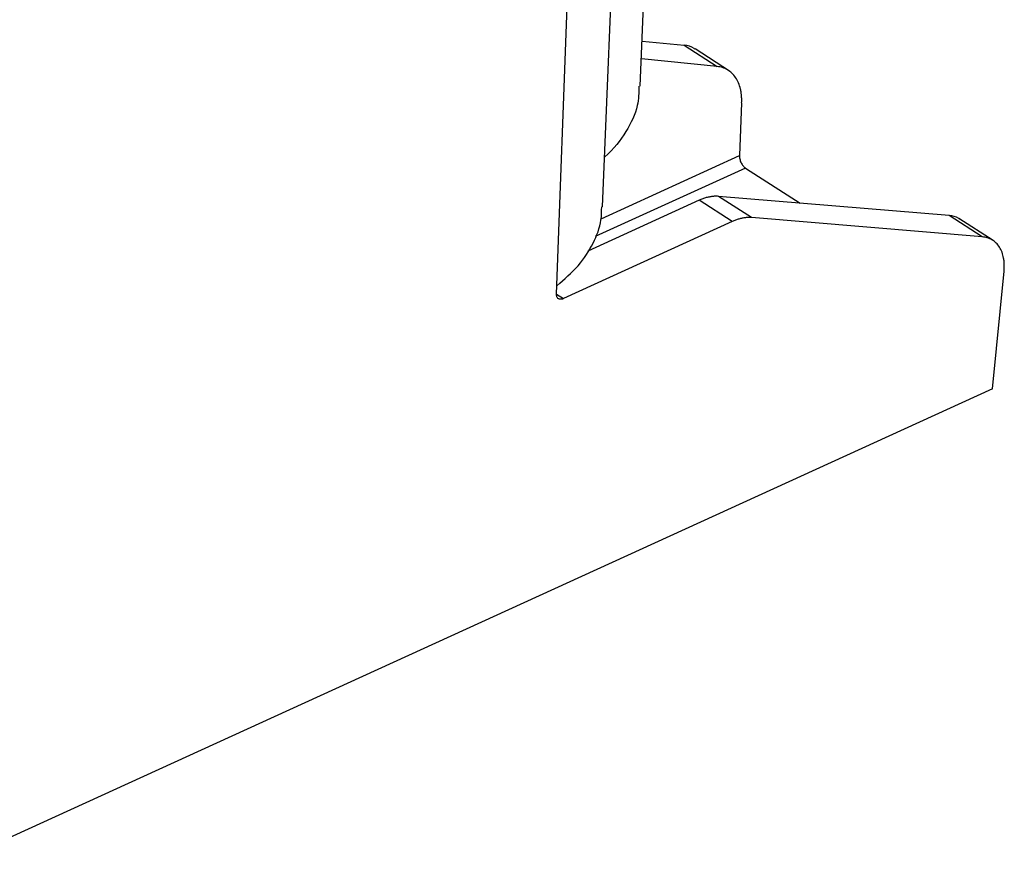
# Model space of a CAD drawing. Header units: millimetres. Extents: x -1111 to 1147, y -743 to 1146.
# Tile 93 of 203: x 1049 to 1147, y -629 to -543. Entities that reach past the tile are written whole.
import ezdxf

# ---------------------------------------------------------------- set-up
doc = ezdxf.new("R2010")
doc.units = ezdxf.units.MM

msp = doc.modelspace()

# ---------------------------------------------------------------- linework, layer by layer
at = {"color": 7, "linetype": 'Continuous', "lineweight": 25}
for p, q in [((1110.959, -549.935), (1112.997, -500.043)), ((1107.174, -562.042), (1108.811, -522.486)), ((1102.56, -570.8), (1103.775, -538.028)), ((1111.144, -545.409), (1115.357, -545.832)), ((1115.357, -545.832), (1118.674, -547.964)), ((1119.904, -548.416), (1116.455, -546.199)), ((1118.674, -547.964), (1111.071, -547.2)), ((1121.134, -551.59), (1120.914, -556.899)), ((1121.52, -558.146), (1127.01, -561.675)), ((1122.116, -563.122), (1118.799, -560.99)), ((1141.944, -562.92), (1118.799, -560.99)), ((1116.866, -561.388), (1105.688, -566.494)), ((1120.183, -563.52), (1116.866, -561.388)), ((1145.261, -565.052), (1122.116, -563.122)), ((1145.261, -565.052), (1141.944, -562.92)), ((1120.183, -563.52), (1103.253, -571.253)), ((1146.361, -565.42), (1142.912, -563.203)), ((1146.301, -580.286), (1147.462, -568.512)), ((1146.301, -580.286), (1040.494, -628.612))]:
    msp.add_line(p, q, dxfattribs=at)
at = {"color": 250, "linetype": 'Continuous', "lineweight": 25}
for p, q in [((1107.026, -563.243), (1120.914, -556.899)), ((1121.52, -558.146), (1106.452, -565.027)), ((1102.561, -570.808), (1103.253, -571.253))]:
    msp.add_line(p, q, dxfattribs=at)
at = {"color": 7, "linetype": 'Continuous', "lineweight": 25}
for points, knots in [([(1116.465, -546.237), (1116.434, -546.207), (1116.149, -545.928), (1115.73, -545.877), (1115.357, -545.832)], [0, 0, 0, 0, 0.110093, 1, 1, 1, 1]), ([(1121.134, -551.59), (1121.137, -551.521), (1121.141, -551.382), (1121.138, -551.178), (1121.129, -550.978), (1121.112, -550.783), (1121.088, -550.591), (1121.057, -550.404), (1120.985, -550.061), (1120.834, -549.59), (1120.543, -549.054), (1120.17, -548.611), (1119.797, -548.332), (1119.472, -548.166), (1119.219, -548.07), (1118.954, -548), (1118.767, -547.976), (1118.674, -547.964)], [0, 0, 0, 0, 0.035114, 0.070089, 0.104982, 0.139848, 0.174747, 0.209733, 0.244865, 0.372441, 0.500086, 0.627644, 0.755267, 0.816593, 0.877619, 0.938653, 1, 1, 1, 1]), ([(1110.833, -549.928), (1110.818, -550.579), (1110.78, -552.138), (1109.594, -554.538), (1108.311, -556.245), (1107.394, -557.032), (1107.381, -557.043)], [0, 0, 0, 0, 0.259061, 0.620465, 0.99462, 1, 1, 1, 1]), ([(1120.914, -556.899), (1120.913, -556.926), (1120.912, -556.98), (1120.917, -557.064), (1120.928, -557.15), (1120.951, -557.271), (1120.995, -557.428), (1121.072, -557.613), (1121.169, -557.786), (1121.279, -557.934), (1121.398, -558.059), (1121.479, -558.117), (1121.52, -558.146)], [0, 0, 0, 0, 0.060374, 0.120274, 0.180217, 0.240721, 0.370302, 0.500221, 0.629773, 0.759662, 0.879743, 1, 1, 1, 1]), ([(1118.799, -560.99), (1118.745, -560.986), (1118.635, -560.979), (1118.467, -560.98), (1118.296, -560.989), (1118.123, -561.008), (1117.948, -561.037), (1117.77, -561.073), (1117.591, -561.119), (1117.411, -561.174), (1117.23, -561.237), (1117.048, -561.307), (1116.927, -561.361), (1116.866, -561.388)], [0, 0, 0, 0, 0.092364, 0.184437, 0.276219, 0.367709, 0.458908, 0.549816, 0.640434, 0.730761, 0.820797, 0.910544, 1, 1, 1, 1]), ([(1102.591, -569.961), (1103.348, -569.303), (1104.887, -567.967), (1106.305, -565.719), (1107.073, -563.718), (1107.087, -562.482), (1107.091, -562.038)], [0, 0, 0, 0, 0.2784876, 0.5654084, 0.8437098, 1, 1, 1, 1]), ([(1122.116, -563.122), (1122.067, -563.118), (1121.968, -563.112), (1121.816, -563.111), (1121.662, -563.118), (1121.506, -563.132), (1121.346, -563.155), (1121.131, -563.194), (1120.857, -563.263), (1120.522, -563.373), (1120.296, -563.471), (1120.183, -563.52)], [0, 0, 0, 0, 0.083518, 0.166806, 0.249984, 0.333173, 0.416491, 0.500059, 0.666823, 0.83315, 1, 1, 1, 1]), ([(1143.002, -563.293), (1142.973, -563.264), (1142.711, -563), (1142.305, -562.957), (1141.944, -562.92)], [0, 0, 0, 0, 0.110093, 1, 1, 1, 1]), ([(1147.462, -568.512), (1147.468, -568.444), (1147.479, -568.31), (1147.488, -568.114), (1147.49, -567.921), (1147.484, -567.733), (1147.471, -567.549), (1147.451, -567.368), (1147.399, -567.039), (1147.278, -566.586), (1147.024, -566.073), (1146.684, -565.652), (1146.335, -565.39), (1146.027, -565.234), (1145.786, -565.146), (1145.531, -565.082), (1145.351, -565.062), (1145.261, -565.052)], [0, 0, 0, 0, 0.035114, 0.070089, 0.104982, 0.139848, 0.174747, 0.209733, 0.244865, 0.372441, 0.500086, 0.627644, 0.755267, 0.816593, 0.877619, 0.938653, 1, 1, 1, 1]), ([(1103.253, -571.253), (1103.23, -571.263), (1103.184, -571.282), (1103.116, -571.303), (1103.05, -571.316), (1102.962, -571.324), (1102.856, -571.313), (1102.746, -571.265), (1102.657, -571.184), (1102.597, -571.074), (1102.561, -570.946), (1102.56, -570.849), (1102.56, -570.8)], [0, 0, 0, 0, 0.0603372, 0.1202023, 0.1801138, 0.240589, 0.3701259, 0.5000293, 0.6295958, 0.7595293, 0.8796719, 1, 1, 1, 1])]:
    msp.add_open_spline(points, degree=3, knots=knots, dxfattribs=at)

doc.saveas('drawing.dxf')
